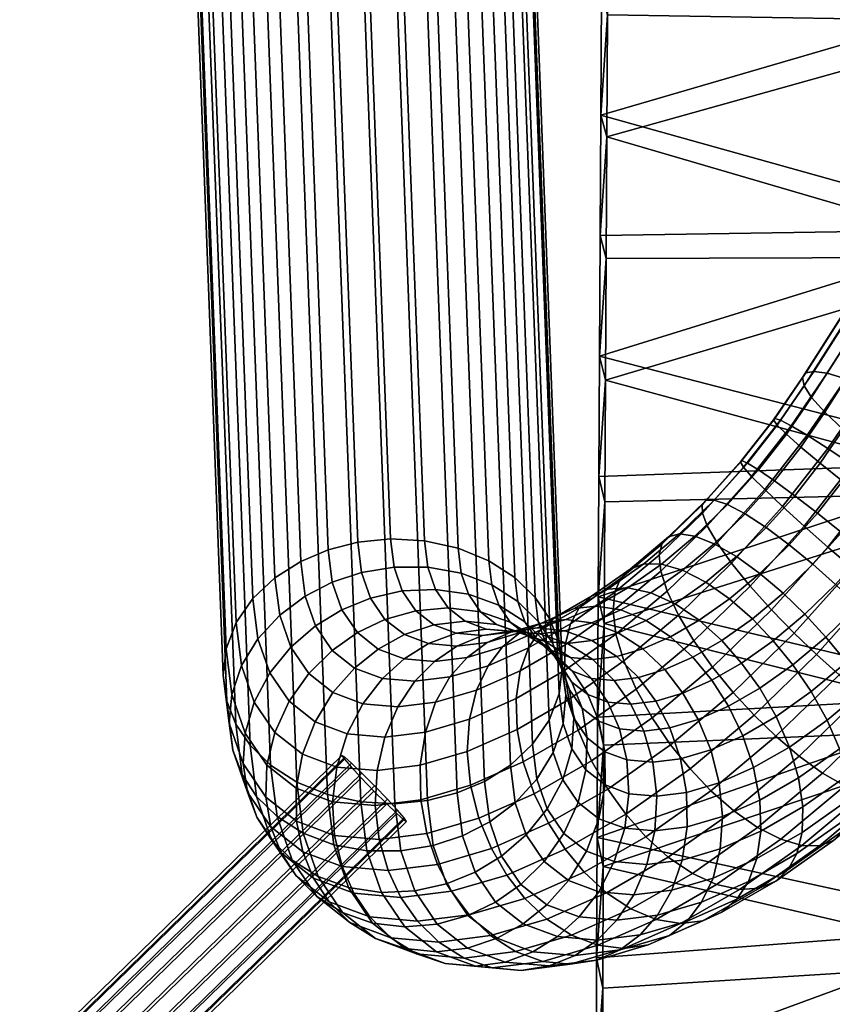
# Model space of a CAD drawing. Header units: millimetres. Extents: x -261 to 264, y -248 to 372.
# Tile 22 of 42: x -256 to -203, y 9 to 73. Entities that reach past the tile are written whole.
import ezdxf

# ---------------------------------------------------------------- set-up
doc = ezdxf.new("R2010")
doc.units = ezdxf.units.MM
doc.layers.add('LDS podnoz', color=7, linetype='Continuous')
doc.layers.add('LDS ram', color=7, linetype='Continuous')

msp = doc.modelspace()

# ---------------------------------------------------------------- meshes
at = {"layer": 'LDS podnoz'}
mesh = msp.add_polyface(dxfattribs=at)
corners = [(-146.872, 113.284, 421.237), (-138.169, 121.96, 419.3), (-136.697, 120.491, 419.76), (-145.307, 111.907, 421.676), (-148.339, 114.657, 421.193), (-139.55, 123.42, 419.238), (-149.748, 116.055, 421.512), (-140.875, 124.901, 419.537), (-151.124, 117.513, 422.232), (-142.17, 126.44, 420.239), (-152.376, 118.947, 423.372), (-143.347, 127.948, 421.363), (-153.41, 120.262, 424.9), (-144.32, 129.325, 422.877), (-154.155, 121.372, 426.73), (-145.021, 130.479, 424.698), (-154.572, 122.214, 428.74), (-145.413, 131.346, 426.702), (-154.667, 122.762, 430.797), (-145.502, 131.9, 428.758), (-154.478, 123.027, 432.78), (-145.324, 132.153, 430.744), (-154.025, 123.037, 434.739), (-144.898, 132.136, 432.708), (-153.274, 122.771, 436.714), (-144.192, 131.825, 434.693), (-152.225, 122.199, 438.584), (-143.205, 131.192, 436.577), (-150.916, 121.331, 440.218), (-141.974, 130.247, 438.228), (-149.424, 120.211, 441.504), (-140.57, 129.039, 439.534), (-147.844, 118.918, 442.374), (-139.084, 127.652, 440.424), (-146.279, 117.541, 442.813), (-137.612, 126.182, 440.884), (-161.904, 110.664, 427.042), (-160.812, 109.413, 425.5), (-162.69, 111.728, 428.883), (-163.13, 112.543, 430.899), (-163.23, 113.086, 432.957), (-163.031, 113.362, 434.938), (-162.553, 113.401, 436.889), (-161.76, 113.181, 438.855), (-160.653, 112.675, 440.71), (-159.272, 111.889, 442.325), (-157.697, 110.863, 443.591), (-156.03, 109.668, 444.438), (-154.378, 108.389, 444.856), (-222.695, 35.745, 412.696), (-221.764, 34.368, 411.566), (-227.797, 193.971, 211.995), (-228.727, 195.349, 213.125), (-225.71, 38.125, 414.69), (-224.017, 37.03, 413.763), (-230.05, 196.633, 214.192), (-231.742, 197.729, 215.119), (-229.869, 39.42, 415.851), (-227.7, 38.942, 415.403), (-233.732, 198.545, 215.833), (-235.901, 199.023, 216.28), (-234.196, 39.326, 415.907), (-232.079, 39.54, 416.014), (-238.111, 199.143, 216.443), (-240.228, 198.929, 216.336), (-237.897, 38.083, 415.024), (-236.116, 38.836, 415.573), (-242.149, 198.439, 216.002), (-243.93, 197.686, 215.454), (-241.001, 35.681, 413.198), (-239.567, 37.025, 414.229), (-245.599, 196.628, 214.658), (-247.033, 195.285, 213.627), (-242.084, 34.111, 411.975), (-248.116, 193.714, 212.404)]
mesh.append_faces([[corners[k] for k in face] for face in [(0, 1, 2, 3), (4, 5, 1, 0), (6, 7, 5, 4), (8, 9, 7, 6), (10, 11, 9, 8), (12, 13, 11, 10), (14, 15, 13, 12), (16, 17, 15, 14), (18, 19, 17, 16), (20, 21, 19, 18), (22, 23, 21, 20), (24, 25, 23, 22), (26, 27, 25, 24), (28, 29, 27, 26), (30, 31, 29, 28), (32, 33, 31, 30), (34, 35, 33, 32), (36, 12, 10, 37), (38, 14, 12, 36), (39, 16, 14, 38), (40, 18, 16, 39), (41, 20, 18, 40), (42, 22, 20, 41), (43, 24, 22, 42), (44, 26, 24, 43), (45, 28, 26, 44), (46, 30, 28, 45), (47, 32, 30, 46), (48, 34, 32, 47), (49, 50, 51, 52), (53, 54, 55, 56), (54, 49, 52, 55), (57, 58, 59, 60), (61, 62, 63, 64), (62, 57, 60, 63), (58, 53, 56, 59), (65, 66, 67, 68), (69, 70, 71, 72), (70, 65, 68, 71), (73, 69, 72, 74), (66, 61, 64, 67)]])
mesh = msp.add_polyface(dxfattribs=at)
corners = [(-189.25, 67.77, 434.795), (-187.807, 66.582, 433.599), (-201.276, 45.45, 438.316), (-202.72, 46.637, 439.511), (-176.974, 90.013, 431.651), (-175.781, 88.902, 430.078), (-190.444, 68.881, 436.368), (-178.314, 91.736, 435.543), (-177.833, 90.977, 433.514), (-191.303, 69.844, 438.231), (-191.784, 70.604, 440.259), (-178.424, 92.266, 437.603), (-191.893, 71.134, 442.32), (-177.683, 92.667, 441.517), (-178.206, 92.568, 439.579), (-191.675, 71.436, 444.295), (-191.153, 71.535, 446.234), (-176.816, 92.549, 443.46), (-190.286, 71.416, 448.176), (-203.914, 47.749, 441.084), (-204.772, 48.712, 442.947), (-205.254, 49.472, 444.976), (-205.363, 50.001, 447.036), (-205.145, 50.303, 449.012), (-204.623, 50.403, 450.95), (-203.756, 50.284, 452.893), (-189.076, 71.052, 450), (-202.546, 49.92, 454.716), (-187.567, 70.442, 451.576), (-201.036, 49.309, 456.293), (-184.023, 68.634, 453.597), (-185.845, 69.616, 452.796), (-199.314, 48.484, 457.513), (-197.493, 47.502, 458.313), (-182.218, 67.566, 453.967), (-195.687, 46.433, 458.683), (-180.525, 66.482, 453.946), (-193.995, 45.35, 458.662), (-225.974, 23.821, 403.258), (-227.755, 23.068, 402.71), (-233.787, 182.671, 203.139), (-232.006, 183.424, 203.688), (-222.87, 26.222, 405.085), (-224.304, 24.879, 404.054), (-230.336, 184.482, 204.483), (-228.903, 185.826, 205.514), (-221.135, 29.497, 407.651), (-221.787, 27.793, 406.308), (-227.819, 187.396, 206.737), (-227.167, 189.1, 208.081), (-221.173, 32.876, 410.355), (-220.939, 31.226, 409.028), (-226.972, 190.829, 209.458), (-227.206, 192.479, 210.784), (-221.764, 34.368, 411.566), (-227.797, 193.971, 211.995), (-242.737, 32.407, 410.631), (-242.084, 34.111, 411.975), (-248.116, 193.714, 212.404), (-248.769, 192.01, 211.061), (-242.698, 29.027, 407.928), (-242.931, 30.678, 409.254), (-248.964, 190.281, 209.684), (-248.73, 188.631, 208.357), (-241.176, 26.158, 405.587), (-242.107, 27.536, 406.717), (-248.139, 187.139, 207.146), (-247.208, 185.761, 206.016), (-238.161, 23.778, 403.593), (-239.854, 24.874, 404.52), (-245.886, 184.477, 204.949), (-244.193, 183.382, 204.022), (-234.002, 22.484, 402.432), (-236.171, 22.962, 402.879), (-242.204, 182.565, 203.309), (-240.034, 182.087, 202.861), (-229.675, 22.578, 402.376), (-231.792, 22.364, 402.269), (-237.824, 181.967, 202.698), (-235.708, 182.181, 202.805)]
mesh.append_faces([[corners[k] for k in face] for face in [(0, 1, 2, 3), (4, 5, 0, 6), (7, 8, 9, 10), (11, 7, 10, 12), (13, 14, 15, 16), (17, 13, 16, 18), (14, 11, 12, 15), (6, 9, 8, 4), (9, 6, 19, 20), (12, 10, 21, 22), (15, 12, 22, 23), (10, 9, 20, 21), (6, 0, 3, 19), (18, 16, 24, 25), (26, 18, 25, 27), (28, 26, 27, 29), (16, 15, 23, 24), (30, 31, 32, 33), (34, 30, 33, 35), (36, 34, 35, 37), (29, 32, 31, 28), (38, 39, 40, 41), (42, 43, 44, 45), (43, 38, 41, 44), (46, 47, 48, 49), (50, 51, 52, 53), (51, 46, 49, 52), (47, 42, 45, 48), (54, 50, 53, 55), (56, 57, 58, 59), (60, 61, 62, 63), (61, 56, 59, 62), (64, 65, 66, 67), (68, 69, 70, 71), (69, 64, 67, 70), (72, 73, 74, 75), (76, 77, 78, 79), (39, 76, 79, 40), (77, 72, 75, 78), (73, 68, 71, 74), (65, 60, 63, 66)]])
mesh = msp.add_polyface(dxfattribs=at)
corners = [(-202.841, 39.964, 437.869), (-201.189, 42.071, 437.867), (-199.61, 40.885, 437.497), (-201.311, 38.714, 437.498), (-204.392, 41.2, 438.646), (-202.76, 43.283, 438.644), (-205.87, 42.341, 439.845), (-204.22, 44.447, 439.843), (-207.173, 43.304, 441.429), (-205.465, 45.483, 441.428), (-208.211, 44.022, 443.311), (-206.41, 46.321, 443.309), (-208.929, 44.458, 445.365), (-207.004, 46.916, 445.363), (-209.313, 44.613, 447.455), (-207.244, 47.254, 447.453), (-209.182, 44.184, 451.433), (-206.793, 47.232, 451.43), (-207.166, 47.352, 449.459), (-209.389, 44.515, 449.461), (-208.663, 43.591, 453.412), (-206.092, 46.872, 453.409), (-207.815, 42.733, 455.274), (-205.054, 46.255, 455.271), (-206.661, 41.638, 456.888), (-203.714, 45.398, 456.885), (-205.264, 40.369, 458.143), (-202.147, 44.347, 458.14), (-203.719, 39.01, 458.972), (-200.457, 43.172, 458.969), (-202.128, 37.647, 459.365), (-198.754, 41.954, 459.362), (-201.76, 35.201, 437.115), (-199.769, 37.424, 437.493), (-198.179, 36.062, 437.886), (-200.296, 33.698, 437.484), (-203.214, 36.59, 437.137), (-204.688, 37.902, 437.518), (-206.218, 39.162, 438.299), (-207.716, 40.28, 439.495), (-209.083, 41.172, 441.067), (-208.75, 36.477, 457.481), (-209.956, 37.959, 456.263), (-207.367, 34.937, 458.28), (-205.903, 33.434, 458.649), (-204.449, 32.046, 458.627), (-200.587, 36.358, 459.36), (-205.209, 34.651, 436.415), (-203.849, 33.172, 436.359), (-206.625, 36.02, 436.817), (-208.133, 37.301, 437.606), (-209.651, 38.399, 438.794), (-208.611, 34.358, 435.779), (-207.255, 32.938, 435.345), (-202.72, 46.637, 439.511), (-201.276, 45.45, 438.316), (-199.688, 44.264, 437.535), (-204.772, 48.712, 442.947), (-203.914, 47.749, 441.084), (-205.363, 50.001, 447.036), (-205.254, 49.472, 444.976), (-205.145, 50.303, 449.012), (-203.756, 50.284, 452.893), (-204.623, 50.403, 450.95), (-201.036, 49.309, 456.293), (-202.546, 49.92, 454.716), (-199.314, 48.484, 457.513)]
mesh.append_faces([[corners[k] for k in face] for face in [(0, 1, 2, 3), (4, 5, 1, 0), (6, 7, 5, 4), (8, 9, 7, 6), (10, 11, 9, 8), (12, 13, 11, 10), (14, 15, 13, 12), (16, 17, 18, 19), (20, 21, 17, 16), (22, 23, 21, 20), (24, 25, 23, 22), (26, 27, 25, 24), (28, 29, 27, 26), (30, 31, 29, 28), (32, 33, 34, 35), (36, 3, 33, 32), (37, 0, 3, 36), (38, 4, 0, 37), (39, 6, 4, 38), (40, 8, 6, 39), (41, 26, 24, 42), (43, 28, 26, 41), (44, 30, 28, 43), (45, 46, 30, 44), (47, 36, 32, 48), (49, 37, 36, 47), (50, 38, 37, 49), (51, 39, 38, 50), (52, 49, 47, 53), (54, 55, 5, 7), (55, 56, 1, 5), (57, 58, 9, 11), (59, 60, 13, 15), (60, 57, 11, 13), (58, 54, 7, 9), (61, 59, 15, 18), (62, 63, 17, 21), (64, 65, 23, 25), (65, 62, 21, 23), (66, 64, 25, 27), (18, 17, 63, 61)]])
mesh = msp.add_polyface(dxfattribs=at)
corners = [(-209.389, 44.515, 449.461), (-207.166, 47.352, 449.459), (-207.244, 47.254, 447.453), (-209.313, 44.613, 447.455), (-210.226, 41.773, 442.929), (-208.211, 44.022, 443.311), (-207.173, 43.304, 441.429), (-209.083, 41.172, 441.067), (-211.083, 42.054, 444.956), (-208.929, 44.458, 445.365), (-211.628, 42.029, 447.016), (-211.875, 41.739, 448.989), (-211.853, 41.202, 450.926), (-209.182, 44.184, 451.433), (-211.538, 40.382, 452.867), (-208.663, 43.591, 453.412), (-210.902, 39.286, 454.688), (-207.815, 42.733, 455.274), (-209.956, 37.959, 456.263), (-206.661, 41.638, 456.888), (-211.085, 39.226, 440.342), (-207.716, 40.28, 439.495), (-209.651, 38.399, 438.794), (-212.339, 39.719, 442.164), (-213.341, 39.859, 444.139), (-214.056, 39.67, 446.137), (-214.482, 39.205, 448.045), (-214.655, 38.479, 449.912), (-214.552, 37.452, 451.775), (-214.139, 36.14, 453.517), (-213.412, 34.601, 455.012), (-212.406, 32.925, 456.158), (-208.75, 36.477, 457.481), (-210.096, 35.658, 436.58), (-208.133, 37.301, 437.606), (-206.625, 36.02, 436.817), (-208.611, 34.358, 435.779), (-211.636, 36.738, 437.756), (-213.138, 37.507, 439.269), (-214.505, 37.906, 441.031), (-215.657, 37.921, 442.928), (-216.545, 37.586, 444.835), (-217.156, 36.967, 446.647), (-217.527, 36.075, 448.41), (-217.644, 34.865, 450.159), (-217.459, 33.362, 451.781), (-213.628, 35.331, 436.404), (-212.066, 34.266, 435.242), (-215.199, 36.052, 437.87), (-216.68, 36.37, 439.555), (-217.981, 36.28, 441.35), (-219.043, 35.822, 443.14), (-219.839, 35.072, 444.826), (-220.41, 34.039, 446.453), (-217.143, 34.931, 436.249), (-215.507, 34.249, 434.837), (-218.731, 35.188, 437.845), (-220.174, 35.016, 439.522), (-221.399, 34.464, 441.174), (-222.371, 33.613, 442.715)]
mesh.append_faces([[corners[k] for k in face] for face in [(0, 1, 2, 3), (4, 5, 6, 7), (8, 9, 5, 4), (10, 3, 9, 8), (11, 0, 3, 10), (12, 13, 0, 11), (14, 15, 13, 12), (16, 17, 15, 14), (18, 19, 17, 16), (20, 7, 21, 22), (23, 4, 7, 20), (24, 8, 4, 23), (25, 10, 8, 24), (26, 11, 10, 25), (27, 12, 11, 26), (28, 14, 12, 27), (29, 16, 14, 28), (30, 18, 16, 29), (31, 32, 18, 30), (33, 34, 35, 36), (37, 22, 34, 33), (38, 20, 22, 37), (39, 23, 20, 38), (40, 24, 23, 39), (41, 25, 24, 40), (42, 26, 25, 41), (43, 27, 26, 42), (44, 28, 27, 43), (45, 29, 28, 44), (46, 37, 33, 47), (48, 38, 37, 46), (49, 39, 38, 48), (50, 40, 39, 49), (51, 41, 40, 50), (52, 42, 41, 51), (53, 43, 42, 52), (54, 48, 46, 55), (56, 49, 48, 54), (57, 50, 49, 56), (58, 51, 50, 57), (59, 52, 51, 58)]])
mesh = msp.add_polyface(dxfattribs=at)
corners = [(-231.599, 28.655, 436.336), (-229.153, 28.958, 439.696), (-228.221, 30.587, 438.688), (-230.494, 30.305, 435.566), (-232.445, 26.693, 436.937), (-229.818, 27.018, 440.545), (-232.604, 30.493, 432.131), (-229.225, 31.597, 434.692), (-231.19, 31.771, 431.495), (-233.871, 28.856, 432.639), (-234.884, 26.91, 432.967), (-231.173, 33.332, 427.656), (-229.61, 32.749, 430.73), (-227.812, 33.421, 429.804), (-229.266, 33.963, 426.945), (-232.869, 32.397, 428.194), (-234.408, 31.165, 428.584), (-235.812, 29.58, 428.822), (-236.969, 27.687, 428.868), (-232.436, 34.324, 424.55), (-230.442, 34.886, 424.055), (-234.226, 33.463, 424.857), (-235.866, 32.311, 424.999), (-237.381, 30.813, 424.964), (-238.654, 29.011, 424.726), (-239.579, 26.991, 424.28), (-237.78, 25.578, 428.702), (-231.315, 36.17, 421.196), (-228.337, 35.067, 423.375), (-229.154, 36.267, 420.7), (-233.375, 35.704, 421.477), (-235.234, 34.945, 421.556), (-236.949, 33.903, 421.453), (-238.547, 32.526, 421.147), (-239.905, 30.851, 420.627), (-240.915, 28.955, 419.905), (-231.85, 37.716, 418.537), (-229.655, 37.714, 418.212), (-233.95, 37.366, 418.619), (-235.852, 36.73, 418.486), (-237.613, 35.821, 418.155), (-239.261, 34.591, 417.598), (-240.672, 33.067, 416.815), (-241.734, 31.321, 415.836), (-242.366, 29.455, 414.716), (-241.5, 26.952, 419.02), (-232.079, 39.54, 416.014), (-234.196, 39.326, 415.907), (-229.869, 39.42, 415.851), (-236.116, 38.836, 415.573), (-237.897, 38.083, 415.024), (-239.567, 37.025, 414.229), (-241.001, 35.681, 413.198), (-242.084, 34.111, 411.975), (-242.544, 27.589, 413.529), (-242.737, 32.407, 410.631), (-242.931, 30.678, 409.254), (-242.296, 25.832, 412.35), (-242.698, 29.027, 407.928)]
mesh.append_faces([[corners[k] for k in face] for face in [(0, 1, 2, 3), (4, 5, 1, 0), (6, 3, 7, 8), (9, 0, 3, 6), (10, 4, 0, 9), (11, 12, 13, 14), (15, 8, 12, 11), (16, 6, 8, 15), (17, 9, 6, 16), (18, 10, 9, 17), (19, 11, 14, 20), (21, 15, 11, 19), (22, 16, 15, 21), (23, 17, 16, 22), (24, 18, 17, 23), (25, 26, 18, 24), (27, 20, 28, 29), (30, 19, 20, 27), (31, 21, 19, 30), (32, 22, 21, 31), (33, 23, 22, 32), (34, 24, 23, 33), (35, 25, 24, 34), (36, 27, 29, 37), (38, 30, 27, 36), (39, 31, 30, 38), (40, 32, 31, 39), (41, 33, 32, 40), (42, 34, 33, 41), (43, 35, 34, 42), (44, 45, 35, 43), (38, 36, 46, 47), (36, 37, 48, 46), (39, 38, 47, 49), (41, 40, 50, 51), (43, 42, 52, 53), (42, 41, 51, 52), (54, 44, 55, 56), (57, 54, 56, 58), (44, 43, 53, 55), (49, 50, 40, 39)]])
mesh = msp.add_polyface(dxfattribs=at)
corners = [(-223.129, 32.472, 444.185), (-220.41, 34.039, 446.453), (-219.839, 35.072, 444.826), (-222.371, 33.613, 442.715), (-223.673, 30.986, 445.612), (-220.747, 32.673, 448.053), (-223.67, 33.46, 438.917), (-221.399, 34.464, 441.174), (-220.174, 35.016, 439.522), (-222.286, 34.082, 437.422), (-224.81, 32.535, 440.29), (-225.75, 31.313, 441.58), (-222.571, 33.766, 433.699), (-220.708, 34.314, 435.88), (-219.017, 34.103, 434.386), (-220.782, 33.584, 432.319), (-224.278, 33.497, 435.091), (-225.811, 32.83, 436.411), (-227.11, 31.859, 437.598), (-224.285, 33.554, 431.344), (-222.407, 33.382, 430.087), (-226.11, 33.27, 432.573), (-227.781, 32.587, 433.706), (-229.225, 31.597, 434.692), (-223.916, 33.516, 427.632), (-220.595, 32.752, 428.882), (-222.053, 32.881, 426.509), (-225.877, 33.695, 428.753), (-227.812, 33.421, 429.804), (-229.61, 32.749, 430.73), (-231.19, 31.771, 431.495), (-223.3, 33.346, 424.058), (-220.4, 31.843, 425.454), (-221.633, 32.302, 423.03), (-225.206, 33.997, 425.096), (-227.238, 34.203, 426.078), (-229.266, 33.963, 426.945), (-224.307, 34.137, 421.582), (-222.629, 33.085, 420.58), (-226.248, 34.816, 422.534), (-228.337, 35.067, 423.375), (-230.442, 34.886, 424.055), (-223.37, 34.173, 418.156), (-221.291, 31.755, 419.593), (-222.04, 32.855, 417.14), (-225.055, 35.237, 419.131), (-227.022, 35.954, 419.999), (-229.154, 36.267, 420.7), (-222.499, 34.182, 414.86), (-221.089, 31.391, 416.145), (-221.562, 32.757, 413.795), (-223.823, 35.484, 415.902), (-225.514, 36.562, 416.853), (-227.497, 37.325, 417.641), (-229.655, 37.714, 418.212), (-221.764, 34.368, 411.566), (-222.695, 35.745, 412.696), (-224.017, 37.03, 413.763), (-225.71, 38.125, 414.69), (-227.7, 38.942, 415.403), (-229.869, 39.42, 415.851), (-220.962, 31.19, 412.688), (-221.173, 32.876, 410.355)]
mesh.append_faces([[corners[k] for k in face] for face in [(0, 1, 2, 3), (4, 5, 1, 0), (6, 7, 8, 9), (10, 3, 7, 6), (11, 0, 3, 10), (12, 13, 14, 15), (16, 9, 13, 12), (17, 6, 9, 16), (18, 10, 6, 17), (19, 12, 15, 20), (21, 16, 12, 19), (22, 17, 16, 21), (23, 18, 17, 22), (24, 20, 25, 26), (27, 19, 20, 24), (28, 21, 19, 27), (29, 22, 21, 28), (30, 23, 22, 29), (31, 26, 32, 33), (34, 24, 26, 31), (35, 27, 24, 34), (36, 28, 27, 35), (37, 31, 33, 38), (39, 34, 31, 37), (40, 35, 34, 39), (41, 36, 35, 40), (42, 38, 43, 44), (45, 37, 38, 42), (46, 39, 37, 45), (47, 40, 39, 46), (48, 44, 49, 50), (51, 42, 44, 48), (52, 45, 42, 51), (53, 46, 45, 52), (54, 47, 46, 53), (48, 50, 55, 56), (52, 51, 57, 58), (51, 48, 56, 57), (54, 53, 59, 60), (53, 52, 58, 59), (50, 61, 62, 55)]])
mesh = msp.add_polyface(dxfattribs=at)
corners = [(-211.192, 31.219, 456.895), (-207.367, 34.937, 458.28), (-208.75, 36.477, 457.481), (-212.406, 32.925, 456.158), (-209.86, 29.588, 457.217), (-205.903, 33.434, 458.649), (-216.955, 31.635, 453.159), (-213.412, 34.601, 455.012), (-214.139, 36.14, 453.517), (-217.459, 33.362, 451.781), (-216.154, 29.787, 454.198), (-215.115, 27.937, 454.844), (-213.918, 26.192, 455.094), (-210.604, 32.949, 434.426), (-208.611, 34.358, 435.779), (-207.255, 32.938, 435.345), (-209.309, 31.488, 433.952), (-212.066, 34.266, 435.242), (-210.096, 35.658, 436.58), (-220.747, 32.673, 448.053), (-217.644, 34.865, 450.159), (-217.527, 36.075, 448.41), (-220.41, 34.039, 446.453), (-220.791, 31.008, 449.519), (-220.511, 29.123, 450.745), (-219.916, 27.13, 451.645), (-211.246, 30.371, 432.336), (-208.138, 29.862, 433.781), (-210.166, 28.694, 432.091), (-212.484, 31.866, 432.857), (-213.925, 33.195, 433.692), (-215.507, 34.249, 434.837), (-213.628, 35.331, 436.404), (-213.112, 29.546, 430.481), (-212.119, 27.83, 430.149), (-214.296, 31.065, 431.056), (-215.716, 32.404, 431.912), (-217.318, 33.448, 433.038), (-219.017, 34.103, 434.386), (-217.143, 34.931, 436.249), (-220.708, 34.314, 435.88), (-218.731, 35.188, 437.845), (-222.286, 34.082, 437.422), (-220.174, 35.016, 439.522), (-214.872, 29.029, 428.421), (-213.961, 27.289, 427.993), (-216.004, 30.563, 429.057), (-217.404, 31.907, 429.935), (-219.024, 32.946, 431.039), (-220.782, 33.584, 432.319), (-217.576, 30.368, 426.898), (-216.491, 28.828, 426.197), (-218.958, 31.715, 427.802), (-220.595, 32.752, 428.882), (-222.407, 33.382, 430.087), (-219.035, 30.498, 424.523), (-217.994, 28.962, 423.75), (-220.4, 31.843, 425.454), (-222.053, 32.881, 426.509), (-220.283, 30.963, 422.071), (-219.279, 29.441, 421.224), (-221.633, 32.302, 423.03), (-220.318, 30.257, 418.671), (-218.573, 27.72, 420.462), (-219.66, 28.574, 417.79), (-221.291, 31.755, 419.593), (-221.089, 31.391, 416.145), (-220.467, 29.761, 415.147), (-220.962, 31.19, 412.688), (-220.188, 27.913, 414.123), (-220.714, 29.433, 411.509)]
mesh.append_faces([[corners[k] for k in face] for face in [(0, 1, 2, 3), (4, 5, 1, 0), (6, 7, 8, 9), (10, 3, 7, 6), (11, 0, 3, 10), (12, 4, 0, 11), (13, 14, 15, 16), (17, 18, 14, 13), (19, 20, 21, 22), (23, 9, 20, 19), (24, 6, 9, 23), (25, 10, 6, 24), (26, 16, 27, 28), (29, 13, 16, 26), (30, 17, 13, 29), (31, 32, 17, 30), (33, 26, 28, 34), (35, 29, 26, 33), (36, 30, 29, 35), (37, 31, 30, 36), (38, 39, 31, 37), (40, 41, 39, 38), (42, 43, 41, 40), (44, 33, 34, 45), (46, 35, 33, 44), (47, 36, 35, 46), (48, 37, 36, 47), (49, 38, 37, 48), (50, 46, 44, 51), (52, 47, 46, 50), (53, 48, 47, 52), (54, 49, 48, 53), (55, 50, 51, 56), (57, 52, 50, 55), (58, 53, 52, 57), (59, 55, 56, 60), (61, 57, 55, 59), (62, 60, 63, 64), (65, 59, 60, 62), (66, 62, 64, 67), (68, 67, 69, 70)]])
mesh = msp.add_polyface(dxfattribs=at)
corners = [(-202.975, 30.733, 458.246), (-199.057, 35.108, 458.99), (-200.587, 36.358, 459.36), (-204.449, 32.046, 458.627), (-201.445, 29.474, 457.465), (-197.506, 33.872, 458.213), (-202.517, 31.54, 436.681), (-200.296, 33.698, 437.484), (-198.913, 32.158, 438.283), (-201.303, 29.835, 437.418), (-203.849, 33.172, 436.359), (-201.76, 35.201, 437.115), (-208.5, 28.109, 457.161), (-205.903, 33.434, 458.649), (-209.86, 29.588, 457.217), (-207.084, 26.74, 456.759), (-205.576, 25.459, 455.97), (-204.057, 24.361, 454.782), (-199.947, 28.355, 456.27), (-202.624, 23.534, 453.234), (-198.581, 27.464, 454.697), (-201.37, 23.041, 451.412), (-197.437, 26.863, 452.836), (-202.381, 21.496, 441.925), (-199.054, 24.281, 443.664), (-199.226, 23.555, 445.531), (-202.752, 20.604, 443.687), (-202.264, 22.707, 440.176), (-199.156, 25.308, 441.801), (-202.449, 24.21, 438.554), (-199.569, 26.62, 440.06), (-202.953, 25.937, 437.175), (-200.297, 28.159, 438.564), (-203.754, 27.784, 436.136), (-204.793, 29.635, 435.49), (-205.99, 31.38, 435.24), (-207.255, 32.938, 435.345), (-205.209, 34.651, 436.415), (-208.272, 20.833, 452.578), (-209.812, 21.913, 453.755), (-206.77, 20.064, 451.066), (-205.403, 19.666, 449.303), (-204.251, 19.65, 447.406), (-200.368, 22.9, 449.437), (-203.363, 19.985, 445.499), (-199.653, 23.09, 447.439), (-205.72, 19.138, 439.658), (-206.291, 18.105, 441.285), (-205.383, 20.504, 438.059), (-205.339, 22.168, 436.592), (-205.618, 24.054, 435.366), (-206.214, 26.047, 434.467), (-207.079, 28.021, 433.939), (-208.138, 29.862, 433.781), (-209.309, 31.488, 433.952), (-208.149, 16.897, 444.761), (-209.45, 16.807, 446.556), (-207.087, 17.355, 442.972), (-208.87, 17.323, 437.032), (-209.628, 16.181, 438.502), (-208.326, 18.808, 435.605), (-208.066, 20.597, 434.318), (-208.133, 22.605, 433.269), (-208.534, 24.71, 432.532), (-209.234, 26.779, 432.141)]
mesh.append_faces([[corners[k] for k in face] for face in [(0, 1, 2, 3), (4, 5, 1, 0), (6, 7, 8, 9), (10, 11, 7, 6), (12, 3, 13, 14), (15, 0, 3, 12), (16, 4, 0, 15), (17, 18, 4, 16), (19, 20, 18, 17), (21, 22, 20, 19), (23, 24, 25, 26), (27, 28, 24, 23), (29, 30, 28, 27), (31, 32, 30, 29), (33, 9, 32, 31), (34, 6, 9, 33), (35, 10, 6, 34), (36, 37, 10, 35), (38, 17, 16, 39), (40, 19, 17, 38), (41, 21, 19, 40), (42, 43, 21, 41), (44, 45, 43, 42), (26, 25, 45, 44), (46, 23, 26, 47), (48, 27, 23, 46), (49, 29, 27, 48), (50, 31, 29, 49), (51, 33, 31, 50), (52, 34, 33, 51), (53, 35, 34, 52), (54, 36, 35, 53), (55, 42, 41, 56), (57, 44, 42, 55), (47, 26, 44, 57), (58, 46, 47, 59), (60, 48, 46, 58), (61, 49, 48, 60), (62, 50, 49, 61), (63, 51, 50, 62), (64, 52, 51, 63)]])
mesh = msp.add_polyface(dxfattribs=at)
corners = [(-223.934, 29.197, 446.898), (-220.791, 31.008, 449.519), (-220.747, 32.673, 448.053), (-223.673, 30.986, 445.612), (-223.866, 27.19, 447.947), (-220.511, 29.123, 450.745), (-223.465, 25.085, 448.685), (-219.916, 27.13, 451.645), (-222.765, 23.016, 449.075), (-219.051, 25.156, 452.172), (-226.494, 29.739, 442.809), (-223.129, 32.472, 444.185), (-225.75, 31.313, 441.58), (-226.962, 27.858, 443.888), (-227.099, 25.76, 444.734), (-226.885, 23.573, 445.286), (-226.344, 21.433, 445.518), (-225.536, 19.463, 445.445), (-221.833, 21.1, 449.126), (-224.543, 17.748, 445.114), (-220.754, 19.423, 448.88), (-223.359, 16.229, 444.538), (-219.515, 17.928, 448.359), (-228.221, 30.587, 438.688), (-224.81, 32.535, 440.29), (-227.11, 31.859, 437.598), (-229.153, 28.958, 439.696), (-229.818, 27.018, 440.545), (-230.147, 24.864, 441.166), (-230.109, 22.625, 441.512), (-229.718, 20.441, 441.569), (-229.027, 18.437, 441.36), (-228.115, 16.697, 440.932), (-230.494, 30.305, 435.566), (-229.225, 31.597, 434.692), (-222.629, 33.085, 420.58), (-221.633, 32.302, 423.03), (-220.283, 30.963, 422.071), (-221.291, 31.755, 419.593), (-223.279, 20.356, 411.009), (-222.107, 18.634, 414.847), (-223.622, 17.136, 414.811), (-224.876, 18.98, 410.704), (-221.92, 22.032, 411.529), (-220.834, 20.436, 415.085), (-220.911, 23.928, 412.252), (-219.909, 22.456, 415.531), (-222.04, 32.855, 417.14), (-220.318, 30.257, 418.671), (-221.089, 31.391, 416.145), (-225.645, 21.201, 406.884), (-226.591, 17.938, 410.6), (-227.406, 20.292, 406.552), (-223.997, 22.432, 407.441), (-222.586, 23.955, 408.223), (-221.524, 25.701, 409.202), (-220.892, 27.567, 410.322), (-220.326, 25.931, 413.136), (-221.562, 32.757, 413.795), (-220.467, 29.761, 415.147), (-220.962, 31.19, 412.688), (-228.451, 17.179, 410.679), (-229.308, 19.656, 406.419), (-227.755, 23.068, 402.71), (-225.974, 23.821, 403.258), (-224.304, 24.879, 404.054), (-222.87, 26.222, 405.085), (-221.787, 27.793, 406.308), (-221.135, 29.497, 407.651), (-220.714, 29.433, 411.509), (-220.939, 31.226, 409.028), (-221.173, 32.876, 410.355), (-229.675, 22.578, 402.376)]
mesh.append_faces([[corners[k] for k in face] for face in [(0, 1, 2, 3), (4, 5, 1, 0), (6, 7, 5, 4), (8, 9, 7, 6), (10, 3, 11, 12), (13, 0, 3, 10), (14, 4, 0, 13), (15, 6, 4, 14), (16, 8, 6, 15), (17, 18, 8, 16), (19, 20, 18, 17), (21, 22, 20, 19), (23, 12, 24, 25), (26, 10, 12, 23), (27, 13, 10, 26), (28, 14, 13, 27), (29, 15, 14, 28), (30, 16, 15, 29), (31, 17, 16, 30), (32, 19, 17, 31), (33, 23, 25, 34), (35, 36, 37, 38), (39, 40, 41, 42), (43, 44, 40, 39), (45, 46, 44, 43), (47, 38, 48, 49), (50, 42, 51, 52), (53, 39, 42, 50), (54, 43, 39, 53), (55, 45, 43, 54), (56, 57, 45, 55), (58, 49, 59, 60), (52, 51, 61, 62), (50, 52, 63, 64), (54, 53, 65, 66), (53, 50, 64, 65), (56, 55, 67, 68), (60, 69, 70, 71), (69, 56, 68, 70), (55, 54, 66, 67), (52, 62, 72, 63)]])
mesh = msp.add_polyface(dxfattribs=at)
corners = [(-232.951, 24.517, 437.314), (-230.147, 24.864, 441.166), (-229.818, 27.018, 440.545), (-232.445, 26.693, 436.937), (-233.075, 22.257, 437.437), (-230.109, 22.625, 441.512), (-232.822, 20.057, 437.305), (-229.718, 20.441, 441.569), (-232.238, 18.039, 436.948), (-229.027, 18.437, 441.36), (-235.555, 24.748, 433.077), (-234.884, 26.91, 432.967), (-235.83, 22.502, 432.955), (-235.704, 20.313, 432.614), (-235.22, 18.304, 432.096), (-237.78, 25.578, 428.702), (-236.969, 27.687, 428.868), (-238.184, 23.38, 428.326), (-238.167, 21.232, 427.771), (-237.769, 19.255, 427.085), (-237.062, 17.534, 426.323), (-234.454, 16.561, 431.451), (-240.086, 24.875, 423.649), (-239.579, 26.991, 424.28), (-240.158, 22.796, 422.876), (-239.828, 20.873, 422.021), (-239.17, 19.19, 421.14), (-241.5, 26.952, 419.02), (-240.915, 28.955, 419.905), (-241.637, 24.97, 418.033), (-241.358, 23.122, 417.01), (-240.736, 21.492, 416.012), (-239.786, 20.027, 415.016), (-238.197, 17.692, 420.218), (-238.456, 18.709, 414), (-236.859, 16.361, 419.231), (-242.544, 27.589, 413.529), (-242.366, 29.455, 414.716), (-242.296, 25.832, 412.35), (-241.696, 24.265, 411.243), (-240.76, 22.841, 410.179), (-239.435, 21.538, 409.136), (-237.744, 20.46, 408.186), (-236.77, 17.645, 413.025), (-235.761, 19.697, 407.397), (-234.803, 16.929, 412.158), (-233.603, 19.308, 406.826), (-232.671, 16.615, 411.457), (-231.408, 19.306, 406.501), (-230.51, 16.713, 410.96), (-229.308, 19.656, 406.419), (-228.451, 17.179, 410.679), (-242.698, 29.027, 407.928), (-242.107, 27.536, 406.717), (-241.176, 26.158, 405.587), (-239.854, 24.874, 404.52), (-238.161, 23.778, 403.593), (-236.171, 22.962, 402.879), (-234.002, 22.484, 402.432), (-231.792, 22.364, 402.269), (-229.675, 22.578, 402.376)]
mesh.append_faces([[corners[k] for k in face] for face in [(0, 1, 2, 3), (4, 5, 1, 0), (6, 7, 5, 4), (8, 9, 7, 6), (10, 0, 3, 11), (12, 4, 0, 10), (13, 6, 4, 12), (14, 8, 6, 13), (15, 10, 11, 16), (17, 12, 10, 15), (18, 13, 12, 17), (19, 14, 13, 18), (20, 21, 14, 19), (22, 17, 15, 23), (24, 18, 17, 22), (25, 19, 18, 24), (26, 20, 19, 25), (27, 22, 23, 28), (29, 24, 22, 27), (30, 25, 24, 29), (31, 26, 25, 30), (32, 33, 26, 31), (34, 35, 33, 32), (36, 29, 27, 37), (38, 30, 29, 36), (39, 31, 30, 38), (40, 32, 31, 39), (41, 34, 32, 40), (42, 43, 34, 41), (44, 45, 43, 42), (46, 47, 45, 44), (48, 49, 47, 46), (50, 51, 49, 48), (39, 38, 52, 53), (41, 40, 54, 55), (44, 42, 56, 57), (42, 41, 55, 56), (48, 46, 58, 59), (50, 48, 59, 60), (46, 44, 57, 58), (40, 39, 53, 54)]])
mesh = msp.add_polyface(dxfattribs=at)
corners = [(-212.653, 24.633, 454.989), (-208.5, 28.109, 457.161), (-209.86, 29.588, 457.217), (-213.918, 26.192, 455.094), (-211.297, 23.214, 454.556), (-207.084, 26.74, 456.759), (-209.812, 21.913, 453.755), (-205.576, 25.459, 455.97), (-219.051, 25.156, 452.172), (-215.115, 27.937, 454.844), (-216.154, 29.787, 454.198), (-219.916, 27.13, 451.645), (-217.991, 23.314, 452.33), (-216.821, 21.689, 452.16), (-215.526, 20.227, 451.686), (-214.064, 18.91, 450.869), (-212.502, 17.845, 449.707), (-208.272, 20.833, 452.578), (-210.166, 28.694, 432.091), (-208.138, 29.862, 433.781), (-207.079, 28.021, 433.939), (-209.234, 26.779, 432.141), (-221.833, 21.1, 449.126), (-222.765, 23.016, 449.075), (-220.754, 19.423, 448.88), (-210.556, 21.534, 430.861), (-208.133, 22.605, 433.269), (-208.066, 20.597, 434.318), (-210.693, 19.436, 431.707), (-210.77, 23.721, 430.309), (-208.534, 24.71, 432.532), (-211.312, 25.86, 430.077), (-212.119, 27.83, 430.149), (-212.84, 20.862, 428.187), (-213.17, 18.708, 428.808), (-212.878, 23.101, 427.842), (-213.27, 25.285, 427.784), (-213.961, 27.289, 427.993), (-214.818, 22.861, 425.177), (-214.942, 20.602, 425.3), (-215.071, 25.061, 425.31), (-215.655, 27.079, 425.666), (-216.491, 28.828, 426.197), (-214.872, 29.029, 428.421), (-216.618, 23.021, 422.247), (-216.893, 20.775, 422.124), (-216.744, 25.21, 422.587), (-217.228, 27.219, 423.106), (-217.994, 28.962, 423.75), (-218.561, 21.397, 418.845), (-217.564, 18.613, 422.234), (-219.373, 19.288, 418.678), (-218.158, 23.595, 419.221), (-218.174, 25.743, 419.776), (-218.573, 27.72, 420.462), (-219.279, 29.441, 421.224), (-219.909, 22.456, 415.531), (-220.834, 20.436, 415.085), (-219.402, 24.572, 416.162), (-219.33, 26.651, 416.935), (-219.66, 28.574, 417.79), (-220.326, 25.931, 413.136), (-220.911, 23.928, 412.252), (-220.188, 27.913, 414.123), (-220.467, 29.761, 415.147), (-220.714, 29.433, 411.509), (-220.892, 27.567, 410.322)]
mesh.append_faces([[corners[k] for k in face] for face in [(0, 1, 2, 3), (4, 5, 1, 0), (6, 7, 5, 4), (8, 9, 10, 11), (12, 3, 9, 8), (13, 0, 3, 12), (14, 4, 0, 13), (15, 6, 4, 14), (16, 17, 6, 15), (18, 19, 20, 21), (22, 12, 8, 23), (24, 13, 12, 22), (25, 26, 27, 28), (29, 30, 26, 25), (31, 21, 30, 29), (32, 18, 21, 31), (33, 25, 28, 34), (35, 29, 25, 33), (36, 31, 29, 35), (37, 32, 31, 36), (38, 35, 33, 39), (40, 36, 35, 38), (41, 37, 36, 40), (42, 43, 37, 41), (44, 38, 39, 45), (46, 40, 38, 44), (47, 41, 40, 46), (48, 42, 41, 47), (49, 45, 50, 51), (52, 44, 45, 49), (53, 46, 44, 52), (54, 47, 46, 53), (55, 48, 47, 54), (56, 49, 51, 57), (58, 52, 49, 56), (59, 53, 52, 58), (60, 54, 53, 59), (61, 58, 56, 62), (63, 59, 58, 61), (64, 60, 59, 63), (65, 63, 61, 66)]])
mesh = msp.add_polyface(dxfattribs=at)
corners = [(-254.811, -3.926, 422.476), (-254.811, -1.774, 423.702), (-254.6, -2.504, 424.531), (-254.6, -4.266, 423.527), (-254.811, 0.283, 427.897), (-254.6, -0.819, 427.967), (-254.6, -1.286, 426.152), (-254.811, -0.287, 425.681), (-254.811, -1.921, 428.036), (-254.811, -2.285, 426.623), (-254.002, -0.109, 429.944), (-254.457, -0.613, 429.006), (-254.699, 0.444, 428.71), (-254.343, 0.839, 429.444), (-254.02, -0.981, 430.653), (-254.621, -1.649, 429.412), (-254.439, -1.7, 431.54), (-255.229, -2.578, 429.909), (-253.802, 1.398, 429.907), (-255.06, 1.796, 429.218), (-254.575, 2.297, 429.633), (-253.31, 0.606, 430.535), (-253.104, -0.035, 431.435), (-253.235, -0.456, 432.569), (-253.712, -0.526, 433.687), (-255.206, -2.069, 432.41), (-254.048, 2.819, 429.74), (-253.214, 1.982, 430.027), (-252.559, 1.352, 430.689), (-252.11, 0.952, 431.639), (-251.927, 0.841, 432.837), (-252.09, 1.082, 434.018), (-254.393, -0.268, 434.543), (-252.524, 1.585, 434.925), (-256.106, 1.06, 435.301), (-255.207, 0.263, 435.108), (-253.169, 2.284, 435.525), (-254, 3.149, 435.731), (-254.879, 3.684, 429.947), (-255.523, 4.383, 430.546), (-234.63, 24.758, 429.256), (-233.985, 24.059, 428.656), (-233.155, 23.194, 428.45), (-232.32, 22.356, 428.736), (-231.665, 21.726, 429.398), (-231.216, 21.326, 430.348), (-231.034, 21.215, 431.546), (-231.197, 21.457, 432.727), (-231.631, 21.959, 433.634), (-232.275, 22.658, 434.234), (-254.834, 3.987, 435.445), (-233.106, 23.523, 434.44), (-233.94, 24.361, 434.154), (-255.938, 5.017, 433.833), (-255.489, 4.616, 434.782), (-234.595, 24.991, 433.492), (-235.044, 25.391, 432.542), (-255.958, 4.886, 431.453), (-256.12, 5.128, 432.635), (-235.227, 25.502, 431.344), (-235.064, 25.26, 430.163), (-236.059, 16.012, 425.476), (-233.413, 15.026, 430.678), (-234.454, 16.561, 431.451), (-237.062, 17.534, 426.323), (-238.197, 17.692, 420.218), (-239.17, 19.19, 421.14), (-236.859, 16.361, 419.231), (-234.708, 14.672, 424.517), (-236.77, 17.645, 413.025), (-235.181, 15.309, 418.229), (-238.456, 18.709, 414)]
mesh.append_faces([[corners[k] for k in face] for face in [(0, 1, 2, 3), (4, 5, 6, 7), (5, 8, 9, 6), (10, 11, 12, 13), (14, 15, 11, 10), (16, 17, 15, 14), (18, 13, 19, 20), (21, 10, 13, 18), (22, 14, 10, 21), (23, 16, 14, 22), (24, 25, 16, 23), (8, 5, 11, 15), (5, 4, 12, 11), (18, 20, 26, 27), (22, 21, 28, 29), (24, 23, 30, 31), (23, 22, 29, 30), (21, 18, 27, 28), (32, 24, 31, 33), (34, 35, 36, 37), (33, 36, 35, 32), (38, 39, 40, 41), (27, 26, 42, 43), (26, 38, 41, 42), (29, 28, 44, 45), (31, 30, 46, 47), (30, 29, 45, 46), (28, 27, 43, 44), (36, 33, 48, 49), (50, 37, 51, 52), (37, 36, 49, 51), (53, 54, 55, 56), (57, 58, 59, 60), (39, 57, 60, 40), (58, 53, 56, 59), (54, 50, 52, 55), (33, 31, 47, 48), (61, 62, 63, 64), (65, 61, 64, 66), (67, 68, 61, 65), (69, 70, 67, 71)]])
mesh = msp.add_polyface(dxfattribs=at)
corners = [(-210.931, 17.125, 448.242), (-206.77, 20.064, 451.066), (-208.272, 20.833, 452.578), (-212.502, 17.845, 449.707), (-209.45, 16.807, 446.556), (-205.403, 19.666, 449.303), (-219.515, 17.928, 448.359), (-215.526, 20.227, 451.686), (-216.821, 21.689, 452.16), (-220.754, 19.423, 448.88), (-218.075, 16.599, 447.524), (-214.064, 18.91, 450.869), (-216.492, 15.546, 446.379), (-214.856, 14.863, 444.968), (-213.269, 14.606, 443.372), (-211.826, 14.778, 441.694), (-208.149, 16.897, 444.761), (-210.6, 15.33, 440.042), (-207.087, 17.355, 442.972), (-209.628, 16.181, 438.502), (-206.291, 18.105, 441.285), (-211.905, 15.981, 434.015), (-208.87, 17.323, 437.032), (-212.845, 14.759, 435.304), (-211.161, 17.554, 432.786), (-208.326, 18.808, 435.605), (-210.693, 19.436, 431.707), (-208.066, 20.597, 434.318), (-221.94, 14.89, 443.683), (-223.359, 16.229, 444.538), (-220.338, 13.846, 442.557), (-218.639, 13.191, 441.208), (-216.948, 12.98, 439.715), (-215.369, 13.212, 438.173), (-213.985, 13.834, 436.677), (-214.766, 15.139, 430.665), (-215.878, 13.867, 431.755), (-213.834, 16.768, 429.657), (-213.17, 18.708, 428.808), (-220.417, 11.96, 435.654), (-222.205, 12.142, 437.034), (-218.709, 12.229, 434.263), (-217.176, 12.896, 432.942), (-217.399, 14.813, 427.049), (-218.667, 13.522, 427.922), (-216.294, 16.464, 426.279), (-215.448, 18.425, 425.677), (-214.942, 20.602, 425.3), (-212.84, 20.862, 428.187), (-220.112, 12.532, 428.909), (-221.782, 11.849, 430.041), (-219.844, 15.031, 423.071), (-221.258, 13.752, 423.706), (-218.578, 16.667, 422.562), (-217.564, 18.613, 422.234), (-216.893, 20.775, 422.124), (-222.839, 12.774, 424.472), (-220.529, 17.395, 418.725), (-221.933, 15.81, 418.963), (-219.373, 19.288, 418.678), (-220.834, 20.436, 415.085), (-222.107, 18.634, 414.847)]
mesh.append_faces([[corners[k] for k in face] for face in [(0, 1, 2, 3), (4, 5, 1, 0), (6, 7, 8, 9), (10, 11, 7, 6), (12, 3, 11, 10), (13, 0, 3, 12), (14, 4, 0, 13), (15, 16, 4, 14), (17, 18, 16, 15), (19, 20, 18, 17), (21, 22, 19, 23), (24, 25, 22, 21), (26, 27, 25, 24), (28, 10, 6, 29), (30, 12, 10, 28), (31, 13, 12, 30), (32, 14, 13, 31), (33, 15, 14, 32), (34, 17, 15, 33), (23, 19, 17, 34), (35, 21, 23, 36), (37, 24, 21, 35), (38, 26, 24, 37), (39, 32, 31, 40), (41, 33, 32, 39), (42, 34, 33, 41), (36, 23, 34, 42), (43, 35, 36, 44), (45, 37, 35, 43), (46, 38, 37, 45), (47, 48, 38, 46), (49, 42, 41, 50), (44, 36, 42, 49), (51, 43, 44, 52), (53, 45, 43, 51), (54, 46, 45, 53), (55, 47, 46, 54), (52, 44, 49, 56), (57, 53, 51, 58), (59, 54, 53, 57), (60, 59, 57, 61)]])
mesh = msp.add_polyface(dxfattribs=at)
corners = [(-226.983, 15.163, 440.296), (-223.359, 16.229, 444.538), (-224.543, 17.748, 445.114), (-228.115, 16.697, 440.932), (-225.583, 13.819, 439.418), (-221.94, 14.89, 443.683), (-223.963, 12.78, 438.314), (-220.338, 13.846, 442.557), (-222.205, 12.142, 437.034), (-218.639, 13.191, 441.208), (-231.402, 16.29, 436.418), (-229.027, 18.437, 441.36), (-232.238, 18.039, 436.948), (-230.317, 14.75, 435.716), (-228.935, 13.404, 434.813), (-227.298, 12.367, 433.732), (-225.486, 11.736, 432.527), (-223.608, 11.564, 431.27), (-220.417, 11.96, 435.654), (-221.782, 11.849, 430.041), (-218.709, 12.229, 434.263), (-234.454, 16.561, 431.451), (-235.22, 18.304, 432.096), (-233.413, 15.026, 430.678), (-232.048, 13.68, 429.747), (-230.395, 12.642, 428.693), (-228.532, 12.007, 427.57), (-226.571, 11.828, 426.448), (-224.636, 12.102, 425.397), (-222.839, 12.774, 424.472), (-220.112, 12.532, 428.909), (-221.933, 15.81, 418.963), (-219.844, 15.031, 423.071), (-221.258, 13.752, 423.706), (-223.472, 14.578, 419.353), (-234.708, 14.672, 424.517), (-236.059, 16.012, 425.476), (-233.042, 13.629, 423.488), (-231.135, 12.977, 422.451), (-229.104, 12.772, 421.469), (-227.075, 13.012, 420.602), (-225.169, 13.643, 419.891), (-223.622, 17.136, 414.811), (-225.262, 15.983, 414.953), (-222.107, 18.634, 414.847), (-220.529, 17.395, 418.725), (-235.181, 15.309, 418.229), (-236.859, 16.361, 419.231), (-233.24, 14.631, 417.277), (-231.151, 14.38, 416.436), (-229.046, 14.56, 415.756), (-227.052, 15.122, 415.261), (-224.876, 18.98, 410.704), (-226.591, 17.938, 410.6), (-234.803, 16.929, 412.158), (-236.77, 17.645, 413.025), (-232.671, 16.615, 411.457), (-230.51, 16.713, 410.96), (-228.451, 17.179, 410.679)]
mesh.append_faces([[corners[k] for k in face] for face in [(0, 1, 2, 3), (4, 5, 1, 0), (6, 7, 5, 4), (8, 9, 7, 6), (10, 3, 11, 12), (13, 0, 3, 10), (14, 4, 0, 13), (15, 6, 4, 14), (16, 8, 6, 15), (17, 18, 8, 16), (19, 20, 18, 17), (21, 10, 12, 22), (23, 13, 10, 21), (24, 14, 13, 23), (25, 15, 14, 24), (26, 16, 15, 25), (27, 17, 16, 26), (28, 19, 17, 27), (29, 30, 19, 28), (31, 32, 33, 34), (35, 24, 23, 36), (37, 25, 24, 35), (38, 26, 25, 37), (39, 27, 26, 38), (40, 28, 27, 39), (41, 29, 28, 40), (34, 33, 29, 41), (42, 31, 34, 43), (44, 45, 31, 42), (46, 37, 35, 47), (48, 38, 37, 46), (49, 39, 38, 48), (50, 40, 39, 49), (51, 41, 40, 50), (43, 34, 41, 51), (52, 42, 43, 53), (54, 48, 46, 55), (56, 49, 48, 54), (57, 50, 49, 56), (58, 51, 50, 57), (53, 43, 51, 58)]])
at = {"layer": 'LDS ram'}
mesh = msp.add_polyface(dxfattribs=at)
corners = [(-165.14, 46.561, 451.647), (-165.153, 31.144, 453.083), (-192.052, 29.45, 458.32), (-192.017, 44.528, 457.088), (-218.614, 35.786, 463.719), (-218.576, 43.59, 463.208), (-191.974, 59.621, 455.978), (-218.536, 51.396, 462.733), (-218.492, 59.204, 462.296), (-218.445, 67.014, 461.902), (-218.395, 74.826, 461.558), (-191.92, 74.766, 455.017), (-218.339, 82.641, 461.27), (-218.278, 90.458, 461.048), (-191.854, 89.882, 454.261), (-218.211, 98.277, 460.902), (-218.138, 106.096, 460.84), (-191.771, 104.996, 453.787), (-218.057, 113.916, 460.868), (-217.968, 121.735, 460.99), (-191.668, 120.114, 453.664), (-191.541, 135.238, 453.922), (-218.184, 41.944, 468.307), (-218.221, 34.058, 468.832), (-191.426, 42.559, 463.995), (-218.144, 49.831, 467.818), (-191.374, 57.81, 462.882), (-218.054, 65.613, 466.959), (-218.101, 57.72, 467.367), (-217.948, 81.404, 466.298), (-218.003, 73.507, 466.6), (-191.312, 73.083, 461.909), (-191.239, 88.354, 461.128), (-217.888, 89.303, 466.062), (-191.149, 103.635, 460.622), (-217.821, 97.204, 465.902), (-217.748, 105.106, 465.827), (-191.04, 118.923, 460.471), (-217.667, 113.009, 465.844), (-217.579, 120.909, 465.957), (-191.471, 27.318, 465.221), (-217.481, 128.811, 466.156), (-217.871, 129.549, 461.195), (-217.968, 121.735, 460.99), (-217.579, 120.909, 465.957), (-218.057, 113.916, 460.868), (-217.748, 105.106, 465.827), (-218.138, 106.096, 460.84), (-218.211, 98.277, 460.902), (-218.278, 90.458, 461.048), (-217.821, 97.204, 465.902), (-217.888, 89.303, 466.062), (-218.339, 82.641, 461.27), (-218.395, 74.826, 461.558), (-217.948, 81.404, 466.298), (-217.667, 113.009, 465.844), (-218.054, 65.613, 466.959), (-218.445, 67.014, 461.902), (-218.492, 59.204, 462.296), (-218.003, 73.507, 466.6), (-218.101, 57.72, 467.367), (-218.536, 51.396, 462.733), (-218.576, 43.59, 463.208), (-218.144, 49.831, 467.818), (-218.184, 41.944, 468.307), (-218.614, 35.786, 463.719)]
mesh.append_faces([[corners[k] for k in face] for face in [(0, 1, 2, 3), (3, 4, 5, 5), (6, 7, 8, 8), (7, 3, 5, 5), (9, 10, 11, 11), (12, 13, 14, 14), (12, 14, 11, 10), (15, 16, 17, 17), (18, 19, 20, 20), (20, 16, 18, 18), (17, 13, 15, 15), (8, 9, 6, 6), (3, 7, 6, 6), (2, 4, 3, 3), (17, 16, 20, 20), (14, 13, 17, 17), (6, 9, 11, 11), (19, 21, 20, 20), (22, 23, 24, 24), (24, 25, 22, 22), (26, 27, 28, 28), (28, 25, 26, 26), (29, 30, 31, 32), (33, 34, 35, 35), (32, 33, 29, 29), (36, 37, 38, 38), (37, 39, 38, 38), (34, 36, 35, 35), (27, 31, 30, 30), (25, 24, 26, 26), (27, 26, 31, 31), (23, 40, 24, 24), (34, 33, 32, 32), (36, 34, 37, 37), (41, 42, 43, 43), (41, 43, 44, 44), (45, 44, 43, 43), (46, 47, 48, 48), (48, 49, 50, 50), (51, 49, 52, 52), (52, 53, 54, 54), (55, 45, 47, 47), (56, 57, 58, 58), (57, 59, 53, 53), (60, 58, 61, 61), (62, 63, 61, 61), (64, 62, 65, 65), (47, 46, 55, 55), (55, 44, 45, 45), (50, 49, 51, 51), (53, 59, 54, 54), (54, 51, 52, 52), (57, 56, 59, 59), (46, 48, 50, 50), (60, 61, 63, 63), (56, 58, 60, 60), (63, 62, 64, 64)]])
mesh = msp.add_polyface(dxfattribs=at)
corners = [(-165.175, -15.075, 457.795), (-165.186, -30.491, 459.348), (-192.168, -30.84, 463.736), (-192.137, -15.763, 462.4), (-165.168, 0.359, 456.197), (-192.109, -0.665, 461.017), (-165.161, 15.754, 454.611), (-192.082, 14.397, 459.642), (-165.153, 31.144, 453.083), (-192.052, 29.45, 458.32), (-137.981, -30.202, 455.591), (-137.984, -45.899, 457.246), (-165.203, -45.901, 460.819), (-137.983, -14.497, 453.855), (-137.989, 1.222, 452.075), (-218.899, -34.4, 468.958), (-218.866, -26.6, 468.396), (-218.803, -11.004, 467.219), (-218.773, -3.207, 466.614), (-218.834, -18.801, 467.815), (-218.744, 4.59, 466.009), (-218.713, 12.387, 465.41), (-218.682, 20.185, 464.825), (-218.648, 27.985, 464.259), (-218.614, 35.786, 463.719), (-164.558, -18.06, 466.013), (-191.59, -18.394, 469.187), (-191.636, -33.636, 470.449), (-164.59, -33.655, 467.427), (-164.53, -2.446, 464.526), (-191.55, -3.143, 467.862), (-164.506, 13.137, 463.021), (-191.511, 12.09, 466.522), (-164.48, 28.707, 461.549), (-191.471, 27.318, 465.221), (-164.452, 44.295, 460.148), (-191.426, 42.559, 463.995), (-218.51, -36.868, 474.127), (-218.475, -28.985, 473.567), (-218.411, -13.224, 472.388), (-218.381, -5.344, 471.78), (-218.442, -21.104, 472.986), (-218.351, 2.534, 471.167), (-218.32, 10.414, 470.559), (-218.289, 18.294, 469.963), (-218.256, 26.175, 469.385), (-218.221, 34.058, 468.832), (-218.614, 35.786, 463.719), (-218.648, 27.985, 464.259), (-218.221, 34.058, 468.832), (-218.184, 41.944, 468.307), (-218.256, 26.175, 469.385), (-218.744, 4.59, 466.009), (-218.32, 10.414, 470.559), (-218.713, 12.387, 465.41), (-218.351, 2.534, 471.167), (-218.773, -3.207, 466.614), (-218.803, -11.004, 467.219), (-218.381, -5.344, 471.78), (-218.834, -18.801, 467.815), (-218.411, -13.224, 472.388), (-218.289, 18.294, 469.963), (-218.682, 20.185, 464.825), (-218.475, -28.985, 473.567), (-218.866, -26.6, 468.396), (-218.899, -34.4, 468.958), (-218.442, -21.104, 472.986), (-218.51, -36.868, 474.127)]
mesh.append_faces([[corners[k] for k in face] for face in [(0, 1, 2, 3), (4, 0, 3, 5), (6, 4, 5, 7), (8, 6, 7, 9), (10, 11, 12, 1), (13, 10, 1, 0), (14, 13, 0, 4), (15, 16, 2, 2), (17, 18, 5, 5), (3, 19, 17, 17), (20, 21, 7, 7), (22, 23, 9, 9), (7, 21, 22, 22), (5, 18, 20, 20), (3, 16, 19, 19), (9, 23, 24, 24), (2, 16, 3, 3), (5, 3, 17, 17), (20, 7, 5, 5), (7, 22, 9, 9), (25, 26, 27, 28), (29, 30, 26, 25), (31, 32, 30, 29), (33, 34, 32, 31), (35, 36, 34, 33), (37, 27, 38, 38), (39, 30, 40, 40), (26, 39, 41, 41), (42, 32, 43, 43), (44, 34, 45, 45), (32, 44, 43, 43), (30, 42, 40, 40), (38, 26, 41, 41), (45, 34, 46, 46), (26, 30, 39, 39), (44, 32, 34, 34), (30, 32, 42, 42), (27, 26, 38, 38), (47, 48, 49, 49), (50, 47, 49, 49), (51, 49, 48, 48), (52, 53, 54, 54), (55, 52, 56, 56), (57, 58, 56, 56), (57, 59, 60, 60), (54, 61, 62, 62), (53, 52, 55, 55), (61, 54, 53, 53), (63, 64, 65, 65), (59, 64, 66, 66), (51, 62, 61, 61), (51, 48, 62, 62), (58, 55, 56, 56), (59, 66, 60, 60), (58, 57, 60, 60), (66, 64, 63, 63), (67, 63, 65, 65)]])

doc.saveas('drawing.dxf')
